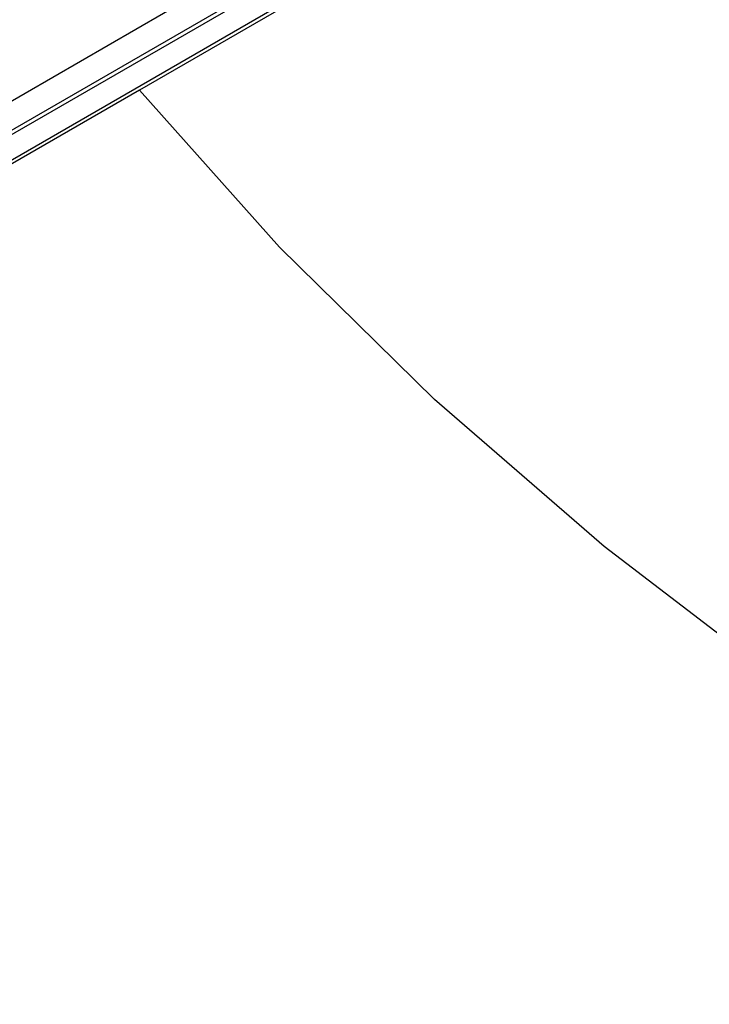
# Paper-space layout 'Sheet1' of a CAD drawing. Header units: millimetres. Extents: x 0 to 420, y 0 to 297.
# Tile 109 of 130: x 320.59 to 323.73, y 264.95 to 269.44. Entities that reach past the tile are written whole.
import ezdxf

# ---------------------------------------------------------------- set-up
doc = ezdxf.new("R2010")
doc.units = ezdxf.units.MM
doc.layers.add('SLD-0', color=179, linetype='Continuous')

psp = doc.layouts.new('Sheet1')

# ---------------------------------------------------------------- linework, layer by layer
at = {"layer": 'SLD-0', "color": 179, "linetype": 'Continuous', "lineweight": 25}
for p, q in [((339.3213, 279.8994), (313.4694, 264.9755)), ((339.349, 279.7829), (313.7268, 264.9916)), ((339.379, 279.78), (313.7568, 264.9886)), ((339.379, 279.664), (313.9577, 264.9886)), ((339.3083, 279.6054), (321.1357, 269.1146)), ((321.1357, 269.1146), (314.1424, 265.0774)), ((321.7732, 268.3996), (321.1357, 269.1146)), ((322.4794, 267.7065), (321.7732, 268.3996)), ((323.2522, 267.0375), (322.4794, 267.7065)), ((324.089, 266.3947), (323.2522, 267.0375))]:
    psp.add_line(p, q, dxfattribs=at)
for points, knots in [([(300.8117, 233.1349), (301.6188, 233.2648), (303.2339, 233.5248), (305.597, 234.02), (308.0793, 234.6326), (310.6473, 235.3998), (313.2718, 236.337), (315.7847, 237.3803), (318.1811, 238.5162), (320.457, 239.7305), (322.6938, 241.0634), (324.8882, 242.5115), (327.0544, 244.0642), (329.5567, 245.9831), (332.3625, 248.2786), (335.4913, 250.9386), (338.371, 253.376), (341.0645, 255.5658), (343.5864, 257.5012), (346.2373, 259.3761), (348.7394, 260.9713), (351.0598, 262.2977), (353.1481, 263.3799), (355.3328, 264.3974), (357.612, 265.3396), (359.8488, 266.1475), (362.024, 266.8283), (364.1112, 267.4047), (365.5452, 267.7306), (366.2619, 267.8935)], [0, 0, 0, 0, 0.027717, 0.05546, 0.083177, 0.117121, 0.151185, 0.185354, 0.219572, 0.253751, 0.287773, 0.32568, 0.363607, 0.401527, 0.462639, 0.523763, 0.584887, 0.631004, 0.677154, 0.723264, 0.769326, 0.800145, 0.831038, 0.861937, 0.892791, 0.923577, 0.949045, 0.974532, 1, 1, 1, 1]), ([(366.2864, 267.8306), (365.5699, 267.6713), (364.1362, 267.3526), (362.0491, 266.7847), (359.8738, 266.1107), (357.6369, 265.3079), (355.3576, 264.3698), (353.1731, 263.3553), (351.0853, 262.2756), (348.765, 260.9512), (346.2629, 259.3578), (343.6119, 257.4842), (341.0903, 255.5499), (338.3969, 253.3607), (335.5173, 250.9232), (332.3888, 248.2628), (329.5832, 245.9664), (327.0811, 244.0464), (324.9148, 242.4924), (322.7202, 241.0427), (320.4828, 239.7079), (318.206, 238.4914), (315.8088, 237.353), (313.2951, 236.3066), (310.6701, 235.3653), (308.1014, 234.5932), (305.618, 233.9748), (303.2535, 233.4727), (301.6375, 233.2059), (300.8299, 233.0726)], [0, 0, 0, 0, 0.02543, 0.050879, 0.076309, 0.107066, 0.137893, 0.168764, 0.19963, 0.230421, 0.276466, 0.322559, 0.368692, 0.414792, 0.475916, 0.53704, 0.598151, 0.636084, 0.674023, 0.711942, 0.745992, 0.780199, 0.814445, 0.848642, 0.882735, 0.916709, 0.944464, 0.972244, 1, 1, 1, 1]), ([(298.7179, 234.1414), (299.2253, 234.2087), (300.6004, 234.3911), (302.8024, 234.7899), (305.2927, 235.364), (307.7067, 236.0448), (310.032, 236.8188), (312.2498, 237.673), (314.3587, 238.5984), (316.3664, 239.5836), (318.5512, 240.7685), (320.8745, 242.1712), (323.3057, 243.8), (325.7351, 245.5706), (328.1718, 247.4742), (331.0968, 249.8757), (334.4088, 252.6822), (337.5839, 255.3157), (340.2212, 257.3746), (342.2608, 258.882), (344.3881, 260.3481), (346.6208, 261.7651), (348.9849, 263.1167), (351.488, 264.3914), (354.1242, 265.5745), (356.8761, 266.6641), (358.8127, 267.2913), (359.7795, 267.6045)], [0, 0, 0, 0, 0.018184, 0.049281, 0.080496, 0.11178, 0.14305, 0.174192, 0.204849, 0.235532, 0.266199, 0.309531, 0.352901, 0.396258, 0.44618, 0.496107, 0.573894, 0.651674, 0.690242, 0.72883, 0.7674, 0.805943, 0.844697, 0.883574, 0.922465, 0.96129, 1, 1, 1, 1]), ([(360.289, 266.7921), (359.6913, 266.634), (358.496, 266.3177), (356.4456, 265.6679), (354.1631, 264.828), (351.7016, 263.7616), (349.3617, 262.6011), (347.097, 261.3364), (344.9073, 259.9775), (342.7816, 258.5337), (340.7472, 257.0444), (338.1135, 254.9992), (334.9453, 252.3715), (331.6443, 249.5559), (328.7309, 247.1375), (326.298, 245.2092), (323.8698, 243.4088), (321.4365, 241.7447), (319.1088, 240.3029), (316.9158, 239.076), (314.8963, 238.0462), (312.7792, 237.0681), (310.5578, 236.156), (308.2358, 235.3099), (305.8305, 234.5268), (303.359, 233.7983), (301.66, 233.3558), (300.8117, 233.1349)], [0, 0, 0, 0, 0.023728, 0.047457, 0.0841, 0.120822, 0.157572, 0.194252, 0.233184, 0.272146, 0.311129, 0.350089, 0.429139, 0.508199, 0.559187, 0.610171, 0.654702, 0.699245, 0.743753, 0.775484, 0.807231, 0.838954, 0.87111, 0.903362, 0.935635, 0.967864, 1, 1, 1, 1])]:
    psp.add_open_spline(points, degree=3, knots=knots, dxfattribs=at)

doc.saveas('drawing.dxf')
